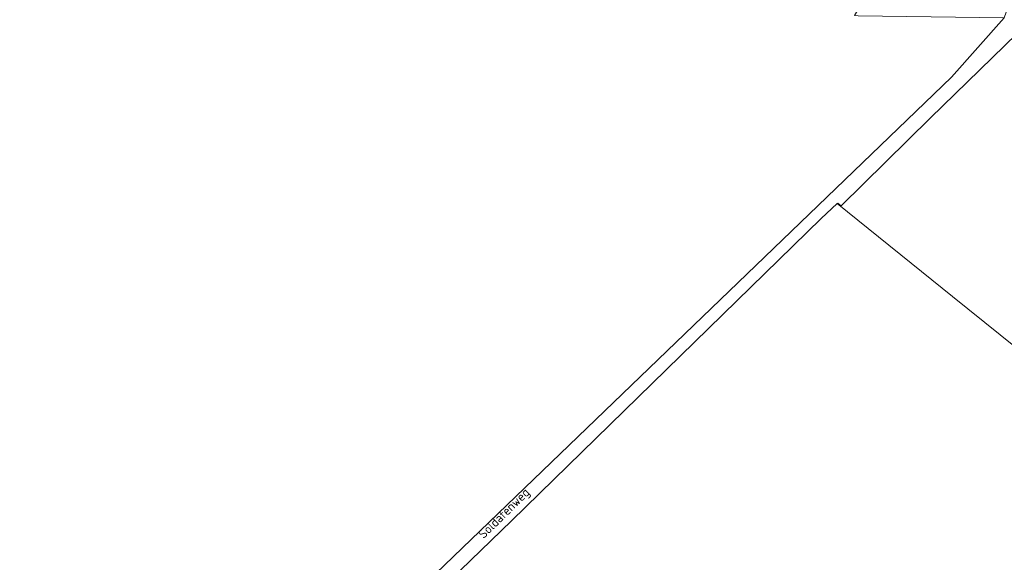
# Model space of a CAD drawing. Extents: x 184422 to 188298, y 343471 to 350189.
# Tile 166 of 256: x 186495 to 186693, y 346709 to 346818. Entities that reach past the tile are written whole.
import ezdxf
from ezdxf.enums import TextEntityAlignment as Align

# ---------------------------------------------------------------- set-up
doc = ezdxf.new("R2010")
doc.units = 0
for name, color, linetype, lineweight in [('B-WA-GR-GRAS-GV', 252, 'Continuous', 13), ('B-WA-OG-TERREIN_ERF-GV', 252, 'Continuous', 18), ('B-WA-OG-TOPOGRAFIE-T18', 252, 'Continuous', 18), ('B-WA-VH-VERHARDING_HALFVERHARDING_GRIND-GV', 252, 'Continuous', 18)]:
    doc.layers.add(name, color=color, linetype=linetype, lineweight=lineweight)
doc.styles.add('NLCS-ISO-M1000-T18', font='NLCS-ISO.ttf', dxfattribs={"height": 1.8})

msp = doc.modelspace()

# ---------------------------------------------------------------- linework, layer by layer
at = {"layer": 'B-WA-GR-GRAS-GV', "flags": 128}
for points in [[(186530.398, 346660.401), (186682.061, 346806.474), (186692.616, 346818.413), (186663.297, 346818.831), (186662.614, 346818.841), (186663.993, 346821.187), (186666.61, 346825.645), (186670.952, 346834.826), (186668.112, 346835.132), (186636.386, 346838.552), (186626.325, 346839.663), (186613.813, 346841.954), (186597.935, 346846.557), (186580.266, 346854.002), (186539.935, 346873.251), (186534.274, 346873.58), (186532.227, 346873.451), (186443.531, 346919.577)], [(186530.398, 346660.401), (186682.061, 346806.474), (186692.616, 346818.413), (186663.297, 346818.831), (186662.614, 346818.841), (186663.993, 346821.187), (186666.61, 346825.645), (186670.952, 346834.826), (186668.112, 346835.132), (186636.386, 346838.552), (186626.325, 346839.663), (186613.813, 346841.954), (186597.935, 346846.557), (186580.266, 346854.002), (186539.935, 346873.251), (186534.274, 346873.58), (186532.227, 346873.451), (186443.531, 346919.577)], [(186530.398, 346660.401), (186682.061, 346806.474), (186692.616, 346818.413), (186663.297, 346818.831), (186662.614, 346818.841), (186663.993, 346821.187), (186666.61, 346825.645), (186670.952, 346834.826), (186668.112, 346835.132), (186636.386, 346838.552), (186626.325, 346839.663), (186613.813, 346841.954), (186597.935, 346846.557), (186580.266, 346854.002), (186539.935, 346873.251), (186534.274, 346873.58), (186532.227, 346873.451), (186443.531, 346919.577)], [(186723.891, 346728.907), (186682.259, 346762.46), (186659.122, 346781.108), (186655.916, 346778.101), (186593.792, 346717.458), (186530.263, 346655.914), (186523.047, 346648.153), (186518.054, 346642.161), (186510.606, 346631.839), (186498.33, 346616.281), (186500.278, 346615.494), (186513.819, 346611.715), (186533.051, 346606.715), (186559.262, 346599.905), (186585.025, 346593.637), (186612.301, 346587.591), (186613.437, 346587.263), (186620.702, 346584.941), (186634.814, 346581.542), (186659.22, 346576.147), (186699.181, 346566.777)], [(186723.891, 346728.907), (186682.259, 346762.46), (186659.122, 346781.108), (186655.916, 346778.101), (186593.792, 346717.458), (186530.263, 346655.914), (186523.047, 346648.153), (186518.054, 346642.161), (186510.606, 346631.839), (186498.33, 346616.281), (186500.278, 346615.494), (186513.819, 346611.715), (186533.051, 346606.715), (186559.262, 346599.905), (186585.025, 346593.637), (186612.301, 346587.591), (186613.437, 346587.263), (186620.702, 346584.941), (186634.814, 346581.542), (186659.22, 346576.147), (186699.181, 346566.777)], [(186723.891, 346728.907), (186682.259, 346762.46), (186659.122, 346781.108), (186655.916, 346778.101), (186593.792, 346717.458), (186530.263, 346655.914), (186523.047, 346648.153), (186518.054, 346642.161), (186510.606, 346631.839), (186498.33, 346616.281), (186500.278, 346615.494), (186513.819, 346611.715), (186533.051, 346606.715), (186559.262, 346599.905), (186585.025, 346593.637), (186612.301, 346587.591), (186613.437, 346587.263), (186620.702, 346584.941), (186634.814, 346581.542), (186659.22, 346576.147), (186699.181, 346566.777)]]:
    msp.add_lwpolyline(points, dxfattribs=at)
at = {"layer": 'B-WA-OG-TERREIN_ERF-GV', "flags": 128}
msp.add_lwpolyline([(186697.698, 346817.655), (186677.761, 346798.264), (186659.906, 346780.693), (186659.243, 346781.222), (186659.122, 346781.108), (186682.259, 346762.46), (186723.891, 346728.907)], dxfattribs=at)
msp.add_lwpolyline([(186697.698, 346817.655), (186677.761, 346798.264), (186659.906, 346780.693), (186659.243, 346781.222), (186659.122, 346781.108), (186682.259, 346762.46), (186723.891, 346728.907)], dxfattribs=at)
msp.add_lwpolyline([(186697.698, 346817.655), (186677.761, 346798.264), (186659.906, 346780.693), (186659.243, 346781.222), (186659.122, 346781.108), (186682.259, 346762.46), (186723.891, 346728.907)], dxfattribs=at)
at = {"layer": 'B-WA-VH-VERHARDING_HALFVERHARDING_GRIND-GV', "flags": 128}
msp.add_lwpolyline([(186697.4, 346832.14), (186692.616, 346818.413), (186682.061, 346806.474), (186530.398, 346660.401), (186524.124, 346654.13), (186520.319, 346649.722), (186514, 346641.931), (186507.092, 346632.538), (186500.33, 346622.786), (186497.737, 346619.97), (186495.143, 346617.153), (186498.33, 346616.281), (186510.606, 346631.839), (186518.054, 346642.161), (186523.047, 346648.153), (186530.263, 346655.914), (186593.792, 346717.458), (186655.916, 346778.101), (186659.122, 346781.108), (186659.243, 346781.222), (186659.906, 346780.693), (186677.761, 346798.264), (186697.698, 346817.655)], dxfattribs=at)
msp.add_lwpolyline([(186697.4, 346832.14), (186692.616, 346818.413), (186682.061, 346806.474), (186530.398, 346660.401), (186524.124, 346654.13), (186520.319, 346649.722), (186514, 346641.931), (186507.092, 346632.538), (186500.33, 346622.786), (186497.737, 346619.97), (186495.143, 346617.153), (186498.33, 346616.281), (186510.606, 346631.839), (186518.054, 346642.161), (186523.047, 346648.153), (186530.263, 346655.914), (186593.792, 346717.458), (186655.916, 346778.101), (186659.122, 346781.108), (186659.243, 346781.222), (186659.906, 346780.693), (186677.761, 346798.264), (186697.698, 346817.655)], dxfattribs=at)
msp.add_lwpolyline([(186697.4, 346832.14), (186692.616, 346818.413), (186682.061, 346806.474), (186530.398, 346660.401), (186524.124, 346654.13), (186520.319, 346649.722), (186514, 346641.931), (186507.092, 346632.538), (186500.33, 346622.786), (186497.737, 346619.97), (186495.143, 346617.153), (186498.33, 346616.281), (186510.606, 346631.839), (186518.054, 346642.161), (186523.047, 346648.153), (186530.263, 346655.914), (186593.792, 346717.458), (186655.916, 346778.101), (186659.122, 346781.108), (186659.243, 346781.222), (186659.906, 346780.693), (186677.761, 346798.264), (186697.698, 346817.655)], dxfattribs=at)

# ---------------------------------------------------------------- texts
at = {"layer": 'B-WA-OG-TOPOGRAFIE-T18', "style": 'NLCS-ISO-M1000-T18'}
msp.add_text('Soldatenweg', height=1.8, rotation=44.5, dxfattribs=at).set_placement((186592.433, 346718.789), align=Align.MIDDLE)
msp.add_text('Soldatenweg', height=1.8, rotation=44.5, dxfattribs=at).set_placement((186592.433, 346718.789), align=Align.MIDDLE)
msp.add_text('Soldatenweg', height=1.8, rotation=44.5, dxfattribs=at).set_placement((186592.433, 346718.789), align=Align.MIDDLE)

doc.saveas('drawing.dxf')
